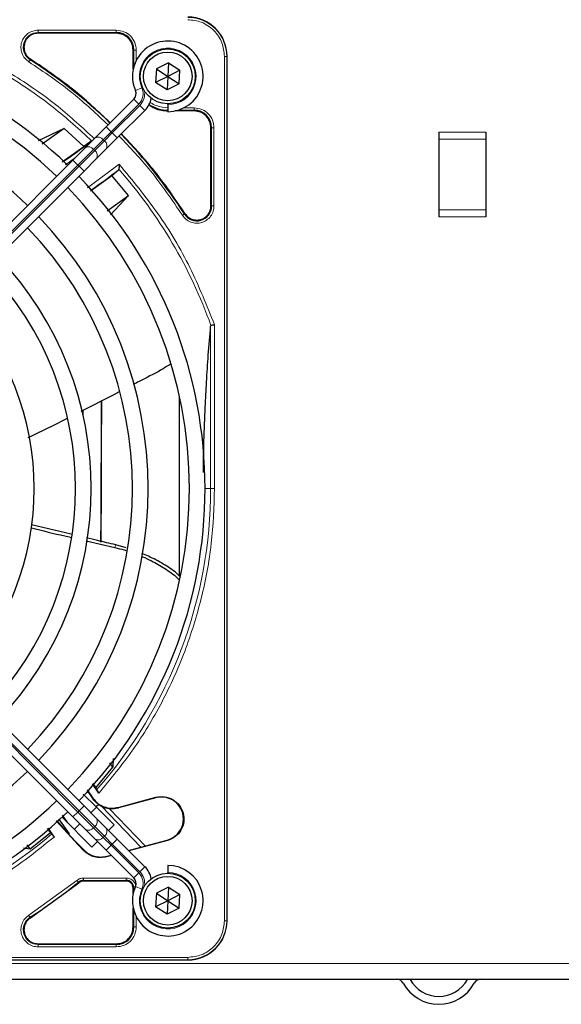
# Model space of a CAD drawing. Header units: millimetres. Extents: x 5 to 418, y 2 to 292.
# Tile 54 of 93: x 97 to 108, y 228 to 249. Entities that reach past the tile are written whole.
import ezdxf

# ---------------------------------------------------------------- set-up
doc = ezdxf.new("R2010")
doc.units = ezdxf.units.MM
doc.layers.add('SLD-0', color=7, linetype='Continuous')
doc.styles.add('SLDTEXTSTYLE0', font='TXT', dxfattribs={"width": 0.605})
doc.dimstyles.new('SLDDIMSTYLE0', dxfattribs={"dimtxt": 3.5, "dimasz": 3.302, "dimexe": 0, "dimexo": 0.0625, "dimgap": 0.875, "dimtad": 1, "dimdec": 1, "dimlfac": 6, "dimrnd": 1e-09, "dimzin": 12, "dimdsep": 46, "dimtxsty": 'SLDTEXTSTYLE0', "dimsah": 1, "dimcen": 0.09, "dimadec": 0, "dimazin": 3, "dimtfac": 1, "dimtofl": 0, "dimtmove": 0, "dimatfit": 3, "dimfxl": 1, "dimfrac": 2, "dimtolj": 1, "dimtzin": 12, "dimarcsym": 0})

# ---------------------------------------------------------------- blocks, each defined once
blk = doc.blocks.new('_D')
at = {"layer": 'SLD-0'}
for p, q in [((57.455, 248.17), (57.455, 271.307)), ((141.205, 248.17), (141.205, 271.307)), ((57.455, 270.307), (141.205, 270.307))]:
    blk.add_line(p, q, dxfattribs=at)
for points in [[(57.455, 270.307), (60.757, 269.799), (60.757, 270.815)], [(141.205, 270.307), (137.903, 270.815), (137.903, 269.799)]]:
    blk.add_solid(points, dxfattribs=at)
at = {"layer": 'SLD-0', "insert": (93.314, 274.819), "char_height": 3.5, "attachment_point": 1, "style": 'SLDTEXTSTYLE0'}
blk.add_mtext('502,5', dxfattribs=at)

msp = doc.modelspace()

# ---------------------------------------------------------------- linework, layer by layer
at = {"color": 7, "linetype": 'Continuous', "lineweight": 18}
for p, q in [((96.9943, 248.2379), (98.6547, 248.2379)), ((96.9943, 248.2229), (96.9943, 248.2379)), ((96.9944, 248.2878), (98.6546, 248.2878)), ((98.6547, 248.2229), (98.6547, 248.2379)), ((99.0122, 247.8654), (99.0272, 247.8654)), ((99.0272, 247.8654), (99.0272, 247.5199)), ((99.0771, 247.8654), (99.0771, 247.6456)), ((100.9495, 229.3821), (100.9495, 247.7321)), ((100.9495, 247.7321), (100.9993, 247.7321)), ((100.9993, 229.3821), (100.9993, 247.7321)), ((100.9993, 247.7321), (101.0047, 247.7321)), ((96.833, 247.6718), (96.8249, 247.6591)), ((99.1969, 247.0661), (99.0595, 247.0059)), ((98.5455, 246.1298), (99.1308, 246.715)), ((99.1543, 246.6915), (98.5691, 246.1062)), ((99.1308, 246.715), (99.0247, 246.8211)), ((99.2604, 246.5854), (99.1543, 246.6915)), ((99.9592, 246.5879), (100.3047, 246.5879)), ((100.0849, 246.6378), (100.3046, 246.6378)), ((100.3047, 246.5729), (100.3047, 246.5879)), ((98.3789, 245.9631), (98.5455, 246.1298)), ((98.5691, 246.1062), (98.4024, 245.9396)), ((98.5455, 246.1298), (98.4395, 246.2359)), ((98.5691, 246.1062), (98.5455, 246.1298)), ((98.6752, 246.0002), (98.5691, 246.1062)), ((100.6622, 246.2154), (100.6772, 246.2154)), ((100.6772, 246.2154), (100.6772, 244.555)), ((100.7271, 246.2154), (100.7271, 244.5551)), ((106.4964, 246.1237), (105.4964, 246.1237)), ((98.1735, 245.7578), (98.3789, 245.9631)), ((98.4024, 245.9396), (98.1971, 245.7342)), ((98.3789, 245.9631), (98.4024, 245.9396)), ((106.4964, 245.9737), (105.4964, 245.9737)), ((97.8402, 245.4244), (98.1735, 245.7578)), ((98.1971, 245.7342), (97.8637, 245.4009)), ((98.1971, 245.7342), (98.1735, 245.7578)), ((92.1882, 239.7725), (97.8402, 245.4244)), ((97.7896, 245.586), (97.574, 245.4279)), ((97.8402, 245.4244), (97.7341, 245.5305)), ((97.8402, 245.4244), (97.8637, 245.4009)), ((98.0465, 244.9422), (98.7174, 245.4396)), ((97.8637, 245.4009), (92.2118, 239.7489)), ((97.9698, 245.2948), (97.8637, 245.4009)), ((100.0984, 244.3856), (100.1111, 244.3937)), ((100.6622, 244.555), (100.6772, 244.555)), ((106.4964, 244.4737), (105.4964, 244.4737)), ((105.4964, 244.3237), (106.4964, 244.3237)), ((100.656, 242.0017), (100.656, 238.5571)), ((100.739, 242.0304), (100.739, 238.5571)), ((96.813, 239.6491), (96.813, 239.6403)), ((100.538, 238.5571), (100.656, 238.5571)), ((100.739, 238.5571), (100.656, 238.5571)), ((97.8402, 231.6897), (92.1882, 237.3416)), ((92.2118, 237.3652), (97.8637, 231.7133)), ((98.6245, 237.3043), (98.6427, 237.3621)), ((97.9698, 231.8193), (97.8637, 231.7133)), ((98.1514, 231.9775), (98.1581, 231.9822)), ((99.4945, 231.9911), (99.4917, 232.0017)), ((97.8402, 231.6897), (97.7341, 231.5836)), ((97.8637, 231.7133), (97.8402, 231.6897)), ((98.1735, 231.3564), (97.8402, 231.6897)), ((97.8637, 231.7133), (98.1971, 231.3799)), ((99.1776, 230.9455), (98.3398, 231.8131)), ((98.6983, 231.7777), (98.6955, 231.7884)), ((98.1735, 231.3564), (98.1971, 231.3799)), ((98.3789, 231.151), (98.1735, 231.3564)), ((98.1971, 231.3799), (98.4024, 231.1745)), ((97.8592, 230.9909), (97.8504, 230.9841)), ((98.4024, 231.1745), (98.3789, 231.151)), ((98.5455, 230.9843), (98.3789, 231.151)), ((98.4024, 231.1745), (98.5691, 231.0079)), ((98.5455, 230.9843), (98.4395, 230.8782)), ((98.5455, 230.9843), (98.5691, 231.0079)), ((99.1308, 230.3991), (98.5455, 230.9843)), ((98.6752, 231.1139), (98.5691, 231.0079)), ((98.5691, 231.0079), (99.1543, 230.4226)), ((99.7347, 231.0948), (99.7375, 231.0841)), ((97.9662, 230.8683), (97.9695, 230.8806)), ((98.4524, 230.7512), (98.4491, 230.7389)), ((99.1308, 230.3991), (99.0247, 230.293)), ((99.2604, 230.5287), (99.1543, 230.4226)), ((96.7981, 229.4971), (97.8194, 230.239)), ((97.8608, 230.1891), (97.8513, 230.2007)), ((97.9555, 230.2878), (98.8631, 230.2878)), ((97.9555, 230.2379), (98.863, 230.2379)), ((97.9555, 230.2229), (97.9555, 230.2379)), ((98.863, 230.2229), (98.863, 230.2379)), ((99.0122, 230.0737), (99.0272, 230.0737)), ((99.0272, 230.0737), (99.0272, 230.0199)), ((99.1969, 230.048), (99.0595, 230.1082)), ((99.0272, 229.5942), (99.0272, 229.2487)), ((96.8249, 229.455), (96.833, 229.4424)), ((99.0771, 229.4685), (99.0771, 229.2488)), ((100.9495, 229.3821), (100.9993, 229.3821)), ((100.9993, 229.3821), (101.0047, 229.3821)), ((99.0122, 229.2487), (99.0272, 229.2487)), ((96.9943, 228.8912), (96.9943, 228.8762)), ((98.6547, 228.8762), (98.6547, 228.8912)), ((98.6547, 228.8762), (96.9943, 228.8762)), ((98.6546, 228.8263), (96.9944, 228.8263)), ((59.663, 228.4737), (138.9964, 228.4737)), ((81.8214, 228.6039), (100.1714, 228.6039)), ((81.8214, 228.5541), (100.1714, 228.5541)), ((100.1714, 228.5541), (100.1714, 228.6039)), ((100.1714, 228.5487), (100.1714, 228.5541))]:
    msp.add_line(p, q, dxfattribs=at)
at = {"color": 7, "linetype": 'Continuous', "lineweight": 25}
for p, q in [((98.6547, 248.2229), (96.9943, 248.2229)), ((99.0122, 247.4605), (99.0122, 247.8654)), ((101.0047, 229.3821), (101.0047, 247.7321)), ((99.7613, 247.5953), (99.5042, 247.4642)), ((99.7613, 247.5953), (99.7464, 247.3071)), ((99.7613, 247.5953), (100.0035, 247.4382)), ((99.5042, 247.4642), (99.4892, 247.1759)), ((99.7464, 247.3071), (99.4892, 247.1759)), ((99.5042, 247.4642), (99.7464, 247.3071)), ((99.7464, 247.3071), (99.7314, 247.0188)), ((100.0035, 247.4382), (99.7464, 247.3071)), ((99.7464, 247.3071), (99.9885, 247.15)), ((99.9885, 247.15), (100.0035, 247.4382)), ((99.7314, 247.0188), (99.4892, 247.1759)), ((99.9885, 247.15), (99.7314, 247.0188)), ((99.0247, 246.8211), (98.4395, 246.2359)), ((99.7464, 246.7071), (99.7464, 246.7237)), ((99.7464, 246.7071), (99.7464, 246.5571)), ((98.6752, 246.0002), (99.2604, 246.5854)), ((100.3047, 246.5729), (99.8998, 246.5729)), ((97.5502, 246.1979), (96.9941, 245.9395)), ((97.5502, 246.1979), (97.0819, 245.8673)), ((97.9656, 245.8211), (97.5502, 246.1979)), ((98.4395, 246.2359), (98.1978, 245.9942)), ((100.6622, 244.555), (100.6622, 246.2154)), ((105.4964, 246.1237), (105.4964, 245.9737)), ((106.4964, 246.1237), (106.4964, 245.9737)), ((98.1213, 245.9295), (97.9656, 245.8211)), ((98.1978, 245.9942), (97.9924, 245.7888)), ((98.4335, 245.7585), (98.6752, 246.0002)), ((105.4964, 245.9737), (105.4964, 244.4737)), ((106.4964, 245.9737), (106.4964, 244.4737)), ((97.5068, 245.4916), (97.9656, 245.8211)), ((97.9924, 245.7888), (97.7341, 245.5305)), ((98.2281, 245.5531), (98.4335, 245.7585)), ((97.7341, 245.5305), (92.0821, 239.8785)), ((97.9698, 245.2948), (98.2281, 245.5531)), ((92.3178, 239.6428), (97.9698, 245.2948)), ((98.1074, 244.8742), (98.5576, 245.2026)), ((98.5576, 245.2026), (98.701, 245.3214)), ((98.9096, 244.7793), (98.5576, 245.2026)), ((98.701, 245.3214), (98.7077, 245.3357)), ((98.4618, 244.4512), (98.9096, 244.7793)), ((98.5289, 244.3651), (98.9096, 244.7793)), ((105.4964, 244.4737), (105.4964, 244.3237)), ((106.4964, 244.4737), (106.4964, 244.3237)), ((99.9964, 236.6939), (99.9964, 240.5047)), ((97.9464, 240.2143), (97.9464, 240.1265)), ((97.6999, 237.5855), (96.8559, 237.7882)), ((101.0047, 229.3821), (101.0047, 237.8522)), ((97.9698, 231.8193), (92.3178, 237.4713)), ((98.0178, 237.4443), (98.6245, 237.3043)), ((98.8669, 237.2963), (98.6427, 237.3621)), ((92.0821, 237.2356), (97.7341, 231.5836)), ((98.5834, 232.6416), (98.5194, 232.7366)), ((98.5857, 232.8233), (98.5834, 232.6416)), ((98.2186, 232.2014), (98.5834, 232.6416)), ((98.2847, 232.0918), (98.149, 232.287)), ((98.1549, 232.2938), (98.2186, 232.2014)), ((97.9537, 232.0711), (98.2285, 231.7964)), ((98.0347, 232.159), (98.1581, 231.9822)), ((98.2186, 232.2014), (98.2366, 232.1626)), ((98.2281, 231.561), (97.9698, 231.8193)), ((98.2802, 231.8521), (98.2284, 231.7964)), ((98.2777, 231.8494), (98.3398, 231.8131)), ((98.6955, 231.7884), (99.4917, 232.0017)), ((99.4945, 231.9911), (98.6983, 231.7777)), ((97.5066, 231.6224), (97.6217, 231.4603)), ((98.1146, 231.6745), (98.2324, 231.7924)), ((98.2284, 231.7964), (98.6095, 231.4153)), ((98.5029, 231.7642), (99.2697, 230.9702)), ((97.8504, 230.9841), (97.3751, 231.5012)), ((97.3824, 231.5078), (97.6404, 231.2176)), ((97.4244, 231.5461), (97.6528, 231.2289)), ((98.1381, 230.9439), (97.5035, 231.5785)), ((97.7341, 231.5836), (97.9924, 231.3253)), ((97.761, 231.321), (97.8789, 231.4388)), ((98.4335, 231.3556), (98.2281, 231.561)), ((98.6095, 231.4153), (98.4917, 231.2974)), ((96.8288, 230.9061), (97.2572, 231.2525)), ((97.2572, 231.2525), (97.1939, 231.3416)), ((97.2006, 231.3473), (97.3355, 231.1588)), ((97.2572, 231.2525), (97.2858, 231.2254)), ((97.6528, 231.2289), (97.6404, 231.2176)), ((97.6407, 231.2179), (97.8592, 230.9909)), ((97.9924, 231.3253), (98.1978, 231.1199)), ((98.6752, 231.1139), (98.4335, 231.3556)), ((96.8288, 230.9061), (96.7656, 230.9947)), ((97.8504, 230.9841), (97.9662, 230.8683)), ((97.9695, 230.8806), (97.8592, 230.9909)), ((98.256, 231.0617), (98.1381, 230.9439)), ((98.1978, 231.1199), (98.4395, 230.8782)), ((99.2604, 230.5287), (98.6752, 231.1139)), ((99.7375, 231.0841), (98.9232, 230.8659)), ((99.1776, 230.9455), (99.7347, 231.0948)), ((96.6831, 230.9325), (96.8288, 230.9061)), ((98.4395, 230.8782), (99.0247, 230.293)), ((98.4524, 230.7512), (98.5424, 230.7753)), ((98.9142, 230.8749), (99.1776, 230.9455)), ((98.5514, 230.7663), (98.4491, 230.7389)), ((99.7464, 230.5571), (99.7464, 230.4071)), ((99.7464, 230.3904), (99.7464, 230.4071)), ((96.833, 229.4424), (97.8608, 230.1891)), ((98.863, 230.2229), (97.9555, 230.2229)), ((99.0122, 229.9605), (99.0122, 230.0737)), ((99.5042, 229.9642), (99.4892, 229.6759)), ((99.7613, 230.0953), (99.5042, 229.9642)), ((99.5042, 229.9642), (99.7464, 229.8071)), ((99.7613, 230.0953), (99.7464, 229.8071)), ((100.0035, 229.9382), (99.7464, 229.8071)), ((99.7613, 230.0953), (100.0035, 229.9382)), ((99.9885, 229.65), (100.0035, 229.9382)), ((99.7464, 229.8071), (99.4892, 229.6759)), ((99.7464, 229.8071), (99.7314, 229.5188)), ((99.7464, 229.8071), (99.9885, 229.65)), ((99.0122, 229.2487), (99.0122, 229.6536)), ((99.7314, 229.5188), (99.4892, 229.6759)), ((99.9885, 229.65), (99.7314, 229.5188)), ((96.9943, 228.8912), (98.6547, 228.8912)), ((81.8214, 228.5487), (100.1714, 228.5487)), ((91.7012, 228.5487), (100.1714, 228.5487)), ((59.663, 228.1404), (138.9964, 228.1404))]:
    msp.add_line(p, q, dxfattribs=at)
for centre, radius in [((99.7464, 247.3071), 0.5833), ((99.7464, 247.3071), 0.5167), ((99.7464, 229.8071), 0.5833), ((99.7464, 229.8071), 0.5167)]:
    msp.add_circle(centre, radius, dxfattribs=at)
for centre, radius, start, end in [((100.1714, 247.7321), 0.8333, 360, 90), ((98.6547, 247.8654), 0.3725, 360, 90), ((90.9964, 238.5571), 9.5417, 46.02565, 90), ((99.7464, 247.3071), 0.75, 270, 203.67631), ((90.9964, 238.5571), 9.2083, 46.03708, 133.96292), ((90.9964, 238.5571), 10.8083, 45.88355, 57.36633), ((90.9964, 238.5571), 8.3333, 46.14599, 90), ((98.9068, 246.9389), 0.1667, 315, 23.67631), ((98.9068, 246.9389), 0.5, 315, 348.57951), ((99.7547, 247.3154), 0.7275, 236.32672, 270), ((100.3047, 246.2154), 0.3725, 360, 90), ((90.9964, 238.5571), 10.8083, 32.63367, 44.11645), ((88.5021, 258.5151), 15.8406, 304.77699, 307.39093), ((88.5021, 258.5151), 16.676, 305.2521, 307.70462), ((90.9964, 238.5571), 9.5417, 316.02565, 43.97435), ((90.9964, 238.5571), 9.2083, 316.03708, 43.96292), ((100.363, 244.555), 0.3142, 212.63367, 0), ((90.9964, 238.5571), 8.3333, 316.14599, 43.85401), ((90.9964, 238.5571), 8, 316.19375, 43.80625), ((90.9964, 238.5571), 7.125, 316.34037, 43.65963), ((90.9964, 238.5571), 6.7917, 316.40617, 43.59383), ((90.9964, 238.5571), 5.9167, 316.61418, 43.38582), ((90.9964, 238.5571), 8.3333, 226.14599, 313.85401), ((110.9544, 241.0513), 15.6923, 214.65785, 215.32623), ((90.9964, 238.5571), 9.2083, 270, 313.96292), ((99.6146, 231.5429), 0.4639, 285.00055, 105.00057), ((90.9964, 238.5571), 9.5417, 226.00085, 313.99915), ((98.566, 232.2714), 0.5111, 243.72308, 285), ((99.7464, 229.8071), 0.75, 156.32369, 90), ((98.9068, 230.1752), 0.5, 11.42049, 45), ((97.9555, 230.0737), 0.1642, 90, 129.36295), ((98.863, 230.0737), 0.1642, 0, 90), ((98.9068, 230.1752), 0.1667, 336.32369, 45), ((100.1714, 229.3821), 0.8333, 270, 360), ((98.6547, 229.2487), 0.3725, 270, 0), ((104.5964, 227.9737), 0.1667, 28.69866, 90), ((105.4964, 228.4664), 0.8594, 208.69866, 331.30134), ((104.5964, 227.9737), 0.3333, 28.69866, 30), ((105.4964, 228.4664), 0.6927, 208.69866, 331.30134), ((106.3964, 227.9737), 0.3333, 150, 151.30134), ((106.3964, 227.9737), 0.1667, 90, 151.30134)]:
    msp.add_arc(centre, radius, start, end, dxfattribs=at)
at = {"color": 7, "linetype": 'Continuous', "lineweight": 18}
for centre, radius, start, end in [((100.1714, 247.7321), 0.828, 0, 90), ((96.9943, 247.9237), 0.3142, 90, 237.36633), ((99.7464, 247.3071), 0.6, 270, 203.67631), ((98.9068, 246.9389), 0.3167, 315, 23.67631), ((98.9068, 246.9389), 0.35, 315, 9.63709), ((98.2719, 245.8826), 0.1339, 36.95053, 123.57825), ((98.3219, 245.8326), 0.1339, 326.42175, 53.04947), ((98.0665, 245.6773), 0.1339, 36.95053, 123.57825), ((98.1166, 245.6272), 0.1339, 326.42175, 53.04947), ((90.9964, 238.5571), 10.2672, 19.69498, 41.31692), ((90.9964, 238.5571), 9.6597, 318.54968, 360), ((98.1166, 231.4869), 0.1339, 306.95053, 33.57825), ((90.9964, 238.5571), 9.6597, 270, 310.62439), ((98.0665, 231.4368), 0.1339, 236.42175, 323.04947), ((98.3219, 231.2816), 0.1339, 306.95053, 33.57825), ((98.2719, 231.2315), 0.1339, 236.42175, 323.04947), ((98.9068, 230.1752), 0.3167, 336.32369, 45), ((99.7464, 229.8071), 0.6, 156.32369, 90), ((98.9068, 230.1752), 0.35, 350.36292, 45), ((90.9964, 238.5571), 10.8083, 302.63367, 309.36295), ((96.9943, 229.1904), 0.3142, 122.63367, 270), ((100.1714, 229.3821), 0.828, 270, 360)]:
    msp.add_arc(centre, radius, start, end, dxfattribs=at)
at = {"color": 7, "linetype": 'Continuous', "lineweight": 25}
for major_axis, start_param, end_param in [((0, 6.5204), 3.9907388, 4.5098417), ((0, 6.9626), 4.0455101, 4.5237531)]:
    msp.add_ellipse((98.2848, 241.7237), major_axis=major_axis, ratio=0.0087269, start_param=start_param, end_param=end_param, dxfattribs=at)
at = {"color": 7, "linetype": 'Continuous', "lineweight": 18}
for points, knots in [([(100.9495, 247.7321), (100.9391, 247.8299), (100.9232, 247.9805), (100.8261, 248.1617), (100.7257, 248.2864), (100.601, 248.3868), (100.4198, 248.4839), (100.2692, 248.4998), (100.1714, 248.5102)], [0, 0, 0, 0, 0.2394568, 0.3683607, 0.5, 0.6316393, 0.7605432, 1, 1, 1, 1]), ([(94.4733, 248.2176), (94.8107, 248.0844), (95.4857, 247.8181), (96.4359, 247.2844), (97.3336, 246.6664), (97.87, 246.1777), (98.1382, 245.9333)], [0, 0, 0, 0, 0.25, 0.5, 0.75, 1, 1, 1, 1]), ([(94.4987, 248.2893), (94.8445, 248.1527), (95.5381, 247.8787), (96.5137, 247.3262), (97.4125, 246.702), (97.9402, 246.2142), (98.1934, 245.9802)], [0, 0, 0, 0, 0.25387305, 0.50923612, 0.76459919, 1, 1, 1, 1]), ([(96.7981, 247.6171), (96.7679, 247.6405), (96.7061, 247.6885), (96.6474, 247.7941), (96.6241, 247.9111), (96.6392, 248.0277), (96.6893, 248.134), (96.772, 248.22), (96.8784, 248.2772), (96.9564, 248.2844), (96.9944, 248.2878)], [0, 0, 0, 0, 0.1217127, 0.2499999, 0.378287, 0.4999997, 0.6217125, 0.7499999, 0.8782872, 1, 1, 1, 1]), ([(98.6546, 248.2878), (98.71, 248.2815), (98.8207, 248.2688), (98.9604, 248.1711), (99.0581, 248.0315), (99.0708, 247.9207), (99.0771, 247.8654)], [0, 0, 0, 0, 0.2499997, 0.4999995, 0.7499997, 1, 1, 1, 1]), ([(96.7981, 247.6171), (96.8015, 247.6224), (96.8083, 247.6331), (96.817, 247.6467), (96.8233, 247.6565), (96.8244, 247.6583), (96.8249, 247.6591)], [0, 0, 0, 0, 0.25, 0.5, 0.75, 1, 1, 1, 1]), ([(98.4795, 246.2759), (98.2373, 246.5042), (97.7142, 246.9977), (97.1182, 247.4006), (96.7981, 247.6171)], [0, 0, 0, 0, 0.4628256, 1, 1, 1, 1]), ([(99.3716, 246.7583), (99.3757, 246.7549), (99.4149, 246.7225), (99.5403, 246.6632), (99.6703, 246.6478), (99.7547, 246.6378)], [0, 0, 0, 0, 0.0391304, 0.3753762, 1, 1, 1, 1]), ([(100.3046, 246.6378), (100.3599, 246.6315), (100.4707, 246.6188), (100.6104, 246.5211), (100.7081, 246.3815), (100.7208, 246.2707), (100.7271, 246.2154)], [0, 0, 0, 0, 0.2499998, 0.4999995, 0.7499998, 1, 1, 1, 1]), ([(100.0564, 244.3587), (99.8399, 244.6789), (99.437, 245.2749), (98.9435, 245.798), (98.7152, 246.0402)], [0, 0, 0, 0, 0.5371744, 1, 1, 1, 1]), ([(100.7271, 246.2154), (100.7208, 246.2154), (100.7081, 246.2154), (100.692, 246.2154), (100.6803, 246.2154), (100.6782, 246.2154), (100.6772, 246.2154)], [0, 0, 0, 0, 0.2499974, 0.4999983, 0.7499991, 1, 1, 1, 1]), ([(98.7174, 245.4396), (98.9993, 245.0978), (99.5634, 244.4138), (100.2447, 243.2648), (100.5743, 242.4417), (100.739, 242.0304)], [0, 0, 0, 0, 0.3332125, 0.6667773, 1, 1, 1, 1]), ([(100.7271, 244.5551), (100.7237, 244.5171), (100.7165, 244.4391), (100.6593, 244.3327), (100.5733, 244.25), (100.467, 244.1999), (100.3504, 244.1848), (100.2334, 244.2081), (100.1278, 244.2668), (100.0798, 244.3286), (100.0564, 244.3587)], [0, 0, 0, 0, 0.1217126, 0.25, 0.3782874, 0.5, 0.6217126, 0.75, 0.8782874, 1, 1, 1, 1]), ([(100.0984, 244.3856), (100.0976, 244.3851), (100.0958, 244.384), (100.086, 244.3777), (100.0724, 244.369), (100.0617, 244.3622), (100.0564, 244.3587)], [0, 0, 0, 0, 0.24999999, 0.49999999, 0.74999999, 1, 1, 1, 1]), ([(100.739, 238.5571), (100.7256, 238.1677), (100.6985, 237.3853), (100.4786, 236.2242), (100.1282, 235.0905), (99.638, 234.0099), (99.032, 232.9953), (98.5331, 232.3921), (98.2847, 232.0918)], [0, 0, 0, 0, 0.1652331, 0.3319994, 0.5, 0.6679894, 0.8347613, 1, 1, 1, 1]), ([(97.3355, 231.1588), (97.0384, 230.9211), (96.4414, 230.4436), (95.4435, 229.8647), (94.384, 229.397), (93.2752, 229.0628), (92.1407, 228.853), (91.3767, 228.8272), (90.9964, 228.8144)], [0, 0, 0, 0, 0.1653003, 0.3320617, 0.5, 0.6679268, 0.834694, 1, 1, 1, 1]), ([(97.8194, 230.239), (97.8234, 230.2341), (97.8315, 230.2244), (97.8418, 230.212), (97.8493, 230.203), (97.8507, 230.2014), (97.8513, 230.2007)], [0, 0, 0, 0, 0.25000056, 0.50000066, 0.75000042, 1, 1, 1, 1]), ([(98.8631, 230.2878), (98.89, 230.285), (98.9316, 230.2805), (98.9814, 230.2538), (99.0156, 230.2262), (99.0426, 230.1919), (99.0614, 230.1614), (99.0645, 230.1411), (99.0654, 230.1353)], [0, 0, 0, 0, 0.29457525, 0.45468343, 0.61511945, 0.77522776, 0.93566395, 1, 1, 1, 1]), ([(99.052, 230.0737), (99.0488, 230.0737), (99.04, 230.0737), (99.0304, 230.0737), (99.0283, 230.0737), (99.0272, 230.0737)], [0, 0, 0, 0, 0.2264915, 0.6132457, 1, 1, 1, 1]), ([(96.9944, 228.8263), (96.9564, 228.8297), (96.8784, 228.8369), (96.772, 228.8941), (96.6893, 228.9801), (96.6392, 229.0864), (96.6241, 229.203), (96.6474, 229.3201), (96.7061, 229.4256), (96.7679, 229.4737), (96.7981, 229.4971)], [0, 0, 0, 0, 0.1217123, 0.2499997, 0.3782871, 0.4999994, 0.6217118, 0.7499997, 0.8782875, 1, 1, 1, 1]), ([(100.1714, 228.6039), (100.2692, 228.6143), (100.4198, 228.6303), (100.601, 228.7273), (100.7257, 228.8277), (100.8261, 228.9524), (100.9232, 229.1336), (100.9391, 229.2842), (100.9495, 229.3821)], [0, 0, 0, 0, 0.2394568, 0.3683607, 0.5, 0.6316393, 0.7605432, 1, 1, 1, 1])]:
    msp.add_open_spline(points, degree=3, knots=knots, dxfattribs=at)
at = {"color": 7, "linetype": 'Continuous', "lineweight": 25}
for points in [[(96.9943, 248.2229), (96.9551, 248.2184), (96.8767, 248.2094), (96.7778, 248.1402), (96.7086, 248.0413), (96.6996, 247.9629), (96.6951, 247.9237)], [(99.0122, 247.8654), (99.0068, 247.9122), (98.9961, 248.0059), (98.9134, 248.1241), (98.7952, 248.2068), (98.7015, 248.2175), (98.6547, 248.2229)], [(96.6951, 247.9237), (96.697, 247.8987), (96.7006, 247.8488), (96.7295, 247.7788), (96.7728, 247.7167), (96.8129, 247.6867), (96.833, 247.6718)], [(100.6622, 246.2154), (100.6568, 246.2622), (100.6461, 246.3559), (100.5634, 246.4741), (100.4452, 246.5568), (100.3515, 246.5675), (100.3047, 246.5729)], [(100.1111, 244.3937), (100.1309, 244.3683), (100.1705, 244.3176), (100.2566, 244.2702), (100.3518, 244.2508), (100.4485, 244.2629), (100.5366, 244.3049), (100.6063, 244.3725), (100.6532, 244.4589), (100.6592, 244.523), (100.6622, 244.555)], [(98.1581, 231.9822), (98.1911, 231.9435), (98.257, 231.8659), (98.3941, 231.7946), (98.545, 231.762), (98.6453, 231.7796), (98.6955, 231.7884)], [(99.4917, 232.0017), (99.5536, 232.0109), (99.6774, 232.0293), (99.8585, 231.9641), (100.0012, 231.8398), (100.0854, 231.6691), (100.0979, 231.4791), (100.0364, 231.3001), (99.9121, 231.1531), (99.7957, 231.1071), (99.7375, 231.0841)], [(97.9555, 230.2229), (97.9382, 230.2214), (97.9037, 230.2183), (97.8751, 230.1988), (97.8608, 230.1891)], [(99.0122, 230.0737), (99.01, 230.0933), (99.0055, 230.1324), (98.971, 230.1817), (98.9217, 230.2162), (98.8826, 230.2207), (98.863, 230.2229)], [(96.833, 229.4424), (96.8129, 229.4274), (96.7728, 229.3974), (96.7295, 229.3353), (96.7006, 229.2653), (96.697, 229.2154), (96.6951, 229.1904)], [(96.6951, 229.1904), (96.6996, 229.1512), (96.7086, 229.0728), (96.7778, 228.9739), (96.8767, 228.9047), (96.9551, 228.8957), (96.9943, 228.8912)], [(98.6547, 228.8912), (98.7015, 228.8966), (98.7952, 228.9073), (98.9134, 228.99), (98.9961, 229.1082), (99.0068, 229.2019), (99.0122, 229.2487)]]:
    msp.add_open_spline(points, degree=3, dxfattribs=at)
at = {"color": 7, "linetype": 'Continuous', "lineweight": 18}
for points in [[(96.9944, 248.2878), (96.9944, 248.2815), (96.9944, 248.2688), (96.9944, 248.2527), (96.9944, 248.241), (96.9943, 248.2389), (96.9943, 248.2379)], [(98.6546, 248.2878), (98.6546, 248.2815), (98.6546, 248.2688), (98.6546, 248.2527), (98.6547, 248.241), (98.6547, 248.2389), (98.6547, 248.2379)], [(99.0771, 247.8654), (99.0708, 247.8654), (99.0581, 247.8654), (99.042, 247.8654), (99.0303, 247.8654), (99.0282, 247.8654), (99.0272, 247.8654)], [(100.3046, 246.6378), (100.3046, 246.6315), (100.3046, 246.6188), (100.3046, 246.6027), (100.3047, 246.591), (100.3047, 246.5889), (100.3047, 246.5879)], [(100.7271, 244.5551), (100.7208, 244.5551), (100.7081, 244.5551), (100.692, 244.5551), (100.6803, 244.5551), (100.6782, 244.555), (100.6772, 244.555)], [(97.8194, 230.239), (97.8399, 230.2531), (97.8811, 230.2812), (97.9307, 230.2856), (97.9555, 230.2878)], [(97.9555, 230.2878), (97.9555, 230.2815), (97.9555, 230.2688), (97.9555, 230.2527), (97.9555, 230.241), (97.9555, 230.2389), (97.9555, 230.2379)], [(98.8631, 230.2878), (98.8631, 230.2815), (98.863, 230.2688), (98.863, 230.2527), (98.863, 230.241), (98.863, 230.2389), (98.863, 230.2379)], [(96.7981, 229.4971), (96.8015, 229.4917), (96.8083, 229.4811), (96.817, 229.4674), (96.8233, 229.4576), (96.8244, 229.4558), (96.8249, 229.455)], [(99.0771, 229.2488), (99.0708, 229.1934), (99.0581, 229.0827), (98.9604, 228.943), (98.8207, 228.8453), (98.71, 228.8326), (98.6546, 228.8263)], [(99.0771, 229.2488), (99.0708, 229.2488), (99.0581, 229.2488), (99.042, 229.2488), (99.0303, 229.2487), (99.0282, 229.2487), (99.0272, 229.2487)], [(96.9944, 228.8263), (96.9944, 228.8326), (96.9944, 228.8453), (96.9944, 228.8614), (96.9944, 228.8731), (96.9944, 228.8752), (96.9943, 228.8762)], [(98.6547, 228.8762), (98.6547, 228.8752), (98.6547, 228.8731), (98.6546, 228.8614), (98.6546, 228.8453), (98.6546, 228.8326), (98.6546, 228.8263)]]:
    msp.add_open_spline(points, degree=3, dxfattribs=at)
at = {"color": 7, "linetype": 'Continuous', "lineweight": 25}
for points, knots in [([(98.5254, 246.3218), (98.2824, 246.551), (97.7558, 247.0477), (97.156, 247.4533), (96.833, 247.6718)], [0, 0, 0, 0, 0.4615059, 1, 1, 1, 1]), ([(99.3451, 246.7133), (99.3856, 246.6822), (99.504, 246.5916), (99.6552, 246.5803), (99.7547, 246.5729)], [0, 0, 0, 0, 0.34246713, 1, 1, 1, 1]), ([(100.1111, 244.3937), (99.8926, 244.7167), (99.487, 245.3165), (98.9903, 245.8431), (98.7611, 246.0861)], [0, 0, 0, 0, 0.53849412, 1, 1, 1, 1]), ([(98.7174, 245.4396), (98.7161, 245.4262), (98.7139, 245.4037), (98.7115, 245.3739), (98.7092, 245.3512), (98.7082, 245.3406), (98.7077, 245.3357)], [0, 0, 0, 0, 0.33612601, 0.56086396, 0.79606001, 1, 1, 1, 1]), ([(100.502, 238.8967), (100.5054, 239.1228), (100.5126, 239.6039), (100.5376, 240.244), (100.5697, 240.8463), (100.6081, 241.4233), (100.6393, 241.7997), (100.656, 242.0017)], [0, 0, 0, 0, 0.19089029, 0.40604109, 0.5762921, 0.77265996, 1, 1, 1, 1]), ([(100.6629, 242.0172), (100.662, 242.0169), (100.6602, 242.0162), (100.6574, 242.0116), (100.6566, 242.0058), (100.656, 242.0017)], [0, 0, 0, 0, 0.2155213, 0.4481091, 1, 1, 1, 1]), ([(100.739, 242.0304), (100.7297, 242.0288), (100.7136, 242.0261), (100.6917, 242.0222), (100.6742, 242.0192), (100.6666, 242.0179), (100.6629, 242.0172)], [0, 0, 0, 0, 0.2931583, 0.502984, 0.7624143, 1, 1, 1, 1]), ([(99.7977, 241.1929), (99.7307, 241.1509), (99.5179, 241.0174), (99.2481, 240.8873), (99.0531, 240.785), (99.0103, 240.7626)], [0, 0, 0, 0, 0.2639808, 0.83853264, 1, 1, 1, 1]), ([(98.7167, 240.6095), (98.7049, 240.6033), (98.4353, 240.4627), (98.1642, 240.3249), (97.905, 240.1931)], [0, 0, 0, 0, 0.04387708, 1, 1, 1, 1]), ([(97.6036, 240.0386), (97.6014, 240.0375), (97.3289, 239.8978), (97.0532, 239.7647), (96.7797, 239.6327)], [0, 0, 0, 0, 0.0080877, 1, 1, 1, 1]), ([(96.8529, 237.7201), (97.0887, 237.6624), (97.3663, 237.5945), (97.6448, 237.5304), (97.6867, 237.5208)], [0, 0, 0, 0, 0.8495058, 1, 1, 1, 1]), ([(98.6427, 237.3621), (98.5137, 237.3918), (98.3072, 237.4393), (98.1012, 237.4891), (98.0239, 237.5077)], [0, 0, 0, 0, 0.6244716, 1, 1, 1, 1]), ([(98.6245, 237.3043), (98.6912, 237.2885), (98.7701, 237.2699), (98.8462, 237.2441), (98.858, 237.2401)], [0, 0, 0, 0, 0.8451094, 1, 1, 1, 1]), ([(99.1923, 237.1169), (99.1983, 237.1145), (99.2692, 237.0864), (99.387, 237.0286), (99.5452, 236.9446), (99.6869, 236.8591), (99.8214, 236.7649), (99.9259, 236.6852), (99.9759, 236.6305), (99.99, 236.6152)], [0, 0, 0, 0, 0.0200547, 0.2338593, 0.4061495, 0.5790896, 0.7545367, 0.9311869, 1, 1, 1, 1]), ([(99.9964, 236.6939), (99.9761, 236.7156), (99.8812, 236.8173), (99.6506, 236.9561), (99.4029, 237.0945), (99.2443, 237.1573), (99.1987, 237.1754)], [0, 0, 0, 0, 0.1013217, 0.4747896, 0.848995, 1, 1, 1, 1]), ([(98.2366, 232.1626), (98.2377, 232.1608), (98.2398, 232.157), (98.2511, 232.1402), (98.2665, 232.1177), (98.2787, 232.1005), (98.2847, 232.0918)], [0, 0, 0, 0, 0.2448343, 0.4943645, 0.7472903, 1, 1, 1, 1]), ([(98.2802, 231.8521), (98.2561, 231.8697), (98.2091, 231.904), (98.1703, 231.9535), (98.1514, 231.9775)], [0, 0, 0, 0, 0.5129979, 1, 1, 1, 1]), ([(97.2858, 231.2254), (97.2871, 231.2239), (97.2897, 231.2208), (97.3014, 231.2053), (97.3172, 231.184), (97.3294, 231.1672), (97.3355, 231.1588)], [0, 0, 0, 0, 0.2470306, 0.4961199, 0.7474731, 1, 1, 1, 1]), ([(98.4491, 230.7389), (98.4061, 230.7306), (98.3201, 230.714), (98.1891, 230.7343), (98.0656, 230.7822), (97.9994, 230.8396), (97.9662, 230.8683)], [0, 0, 0, 0, 0.2499634, 0.4999972, 0.7499567, 1, 1, 1, 1]), ([(97.9695, 230.8806), (98.0027, 230.8519), (98.0689, 230.7946), (98.1924, 230.7466), (98.3233, 230.7264), (98.4094, 230.7429), (98.4524, 230.7512)], [0, 0, 0, 0, 0.2499634, 0.4999972, 0.7499567, 1, 1, 1, 1])]:
    msp.add_open_spline(points, degree=3, knots=knots, dxfattribs=at)

# ---------------------------------------------------------------- dimensions: what is measured, and where the dimension line sits
at = {"layer": 'SLD-0'}
dim = msp.add_linear_dim(base=(141.2047, 270.3071), p1=(57.4547, 248.1696), p2=(141.2047, 248.1696), angle=0, dimstyle='SLDDIMSTYLE0', dxfattribs=at)
dim.commit()
dim.dimension.update_dxf_attribs({"geometry": '_D', "text_midpoint": (99.3297, 270.3071), "dimtype": 160})

doc.saveas('drawing.dxf')
